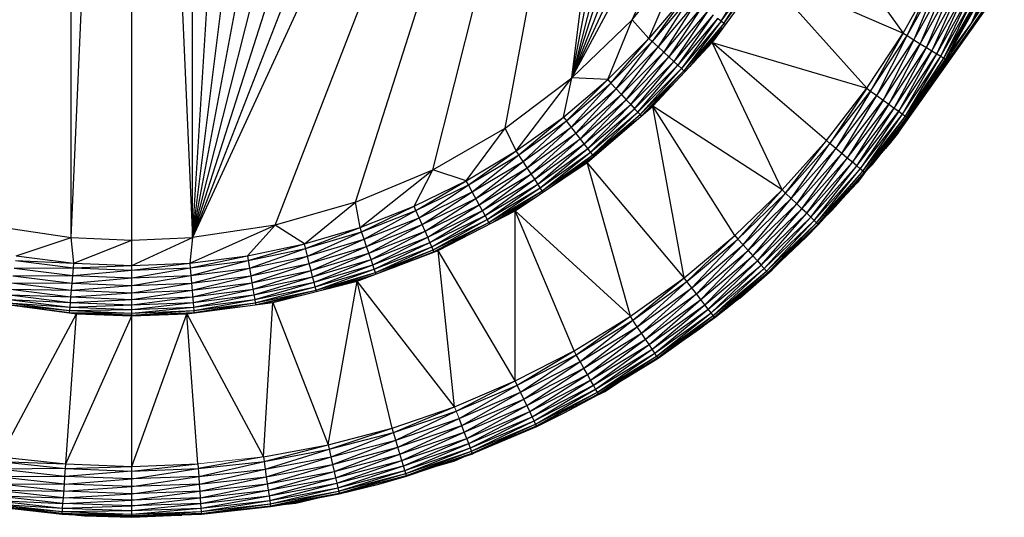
# Paper-space layout '_Left' of a CAD drawing. Header units: millimetres. Extents: x 1 to 464, y 0 to 650.
# Tile 3 of 50: x 18 to 37, y 96 to 106. Entities that reach past the tile are written whole.
import ezdxf

# ---------------------------------------------------------------- set-up
doc = ezdxf.new("R2010")
doc.units = ezdxf.units.MM

psp = doc.layouts.new('_Left')

# ---------------------------------------------------------------- linework, layer by layer
at = {"color": 7, "linetype": 'Continuous', "lineweight": 25}
for p, q in [((19.811, 96.433), (19.811, 134.433)), ((18.601, 101.987), (19.811, 128.933)), ((18.601, 101.987), (18.601, 128.878)), ((19.811, 128.933), (21.021, 101.987)), ((21.021, 101.987), (21.021, 128.878)), ((21.021, 101.987), (22.667, 128.627)), ((21.021, 101.987), (24.27, 128.175)), ((21.021, 101.987), (25.805, 127.529)), ((21.021, 101.987), (27.248, 126.699)), ((21.021, 101.987), (28.579, 125.698)), ((29.776, 124.541), (21.021, 101.987)), ((30.821, 123.245), (21.021, 101.987)), ((22.667, 102.238), (30.821, 123.245)), ((24.27, 102.69), (30.821, 123.245)), ((25.805, 103.336), (30.821, 123.245)), ((27.248, 104.166), (30.821, 123.245)), ((28.579, 105.167), (30.821, 123.245)), ((28.579, 105.167), (31.699, 121.83)), ((32.396, 120.318), (28.579, 105.167)), ((28.579, 105.167), (32.902, 118.731)), ((28.579, 105.167), (33.208, 117.095)), ((28.579, 105.167), (33.311, 115.433)), ((28.579, 105.167), (33.208, 113.771)), ((29.776, 106.325), (33.208, 113.771)), ((33.247, 108.763), (35.176, 106.056)), ((29.776, 106.325), (30.821, 107.621)), ((30.111, 105.951), (30.821, 107.621)), ((31.553, 106.293), (32.19, 107.345)), ((31.553, 106.293), (32.268, 107.294)), ((31.607, 106.251), (32.268, 107.294)), ((37.16, 107.335), (36.535, 106.26)), ((37.003, 107.326), (36.535, 106.26)), ((32.391, 107.263), (31.369, 105.871)), ((31.607, 106.251), (32.325, 107.257)), ((32.391, 107.263), (34.45, 104.959)), ((32.391, 107.263), (35.176, 106.056)), ((37.192, 107.241), (35.08, 104.084)), ((37.171, 107.099), (35.08, 104.084)), ((35.176, 106.056), (35.819, 107.202)), ((35.255, 106.008), (35.819, 107.202)), ((35.255, 106.008), (35.901, 107.16)), ((35.901, 107.16), (35.388, 105.926)), ((35.081, 104.079), (37.081, 106.901)), ((35.388, 105.926), (36.04, 107.089)), ((36.04, 107.089), (35.517, 105.847)), ((35.517, 105.847), (36.175, 107.019)), ((35.64, 105.773), (36.175, 107.019)), ((35.64, 105.773), (36.303, 106.954)), ((36.303, 106.954), (35.751, 105.705)), ((30.859, 106.834), (30.111, 105.951)), ((30.859, 106.834), (30.179, 105.888)), ((30.932, 106.777), (30.179, 105.888)), ((30.932, 106.777), (30.294, 105.782)), ((35.751, 105.705), (36.419, 106.894)), ((35.847, 105.646), (36.419, 106.894)), ((35.847, 105.646), (36.519, 106.843)), ((35.927, 105.597), (36.519, 106.843)), ((35.927, 105.597), (36.602, 106.8)), ((35.985, 105.562), (36.602, 106.8)), ((35.985, 105.562), (36.662, 106.769)), ((36.017, 105.542), (36.662, 106.769)), ((36.017, 105.542), (36.696, 106.751)), ((36.029, 105.535), (36.696, 106.751)), ((36.029, 105.535), (36.709, 106.745)), ((31.055, 106.681), (30.294, 105.782)), ((31.055, 106.681), (30.406, 105.68)), ((31.175, 106.588), (30.406, 105.68)), ((31.175, 106.588), (30.511, 105.583)), ((28.579, 105.167), (29.776, 106.325)), ((29.293, 105.132), (29.776, 106.325)), ((29.776, 106.325), (30.111, 105.951)), ((31.288, 106.5), (30.511, 105.583)), ((31.288, 106.5), (30.607, 105.494)), ((31.391, 106.42), (30.607, 105.494)), ((31.391, 106.42), (30.69, 105.418)), ((31.48, 106.351), (30.69, 105.418)), ((31.48, 106.351), (30.758, 105.355)), ((31.553, 106.293), (31.48, 106.351)), ((31.553, 106.293), (30.758, 105.355)), ((31.553, 106.293), (30.809, 105.309)), ((31.607, 106.251), (30.809, 105.309)), ((31.607, 106.251), (30.925, 105.393)), ((31.589, 106.171), (30.989, 105.462)), ((31.122, 105.606), (31.58, 106.159)), ((31.607, 106.251), (31.553, 106.293)), ((31.633, 106.231), (31.607, 106.251)), ((36.535, 106.26), (35.854, 105.256)), ((36.535, 106.26), (36.118, 105.692)), ((29.293, 105.132), (30.111, 105.951)), ((29.356, 105.065), (30.111, 105.951)), ((30.111, 105.951), (30.179, 105.888)), ((34.45, 104.959), (35.176, 106.056)), ((35.176, 106.056), (34.525, 104.905)), ((34.525, 104.905), (35.255, 106.008)), ((34.652, 104.815), (35.255, 106.008)), ((34.652, 104.815), (35.388, 105.926)), ((35.388, 105.926), (34.776, 104.726)), ((35.176, 106.056), (35.255, 106.008)), ((35.255, 106.008), (35.388, 105.926)), ((35.388, 105.926), (35.517, 105.847)), ((29.356, 105.065), (30.179, 105.888)), ((29.461, 104.95), (30.179, 105.888)), ((29.461, 104.95), (30.294, 105.782)), ((29.564, 104.838), (30.294, 105.782)), ((30.179, 105.888), (30.294, 105.782)), ((30.193, 104.606), (31.369, 105.871)), ((30.294, 105.782), (30.406, 105.68)), ((32.769, 102.939), (31.369, 105.871)), ((33.647, 103.918), (31.369, 105.871)), ((31.369, 105.871), (34.45, 104.959)), ((34.776, 104.726), (35.517, 105.847)), ((35.517, 105.847), (34.892, 104.643)), ((34.892, 104.643), (35.64, 105.773)), ((34.998, 104.567), (35.64, 105.773)), ((35.517, 105.847), (35.64, 105.773)), ((35.64, 105.773), (35.751, 105.705)), ((29.564, 104.838), (30.406, 105.68)), ((29.661, 104.733), (30.406, 105.68)), ((29.661, 104.733), (30.511, 105.583)), ((29.75, 104.637), (30.511, 105.583)), ((30.406, 105.68), (30.511, 105.583)), ((30.511, 105.583), (30.607, 105.494)), ((34.998, 104.567), (35.751, 105.705)), ((35.751, 105.705), (35.09, 104.502)), ((35.09, 104.502), (35.847, 105.646)), ((35.166, 104.447), (35.847, 105.646)), ((35.166, 104.447), (35.927, 105.597)), ((35.221, 104.407), (35.927, 105.597)), ((35.221, 104.407), (35.985, 105.562)), ((35.252, 104.385), (35.985, 105.562)), ((35.252, 104.385), (36.017, 105.542)), ((35.746, 105.084), (36.017, 105.542)), ((36.029, 105.535), (35.746, 105.084)), ((35.751, 105.705), (35.847, 105.646)), ((35.847, 105.646), (35.927, 105.597)), ((35.927, 105.597), (35.985, 105.562)), ((35.985, 105.562), (36.017, 105.542)), ((36.017, 105.542), (36.029, 105.535)), ((29.75, 104.637), (30.607, 105.494)), ((29.826, 104.554), (30.607, 105.494)), ((29.826, 104.554), (30.69, 105.418)), ((29.889, 104.485), (30.69, 105.418)), ((29.889, 104.485), (30.758, 105.355)), ((29.935, 104.435), (30.758, 105.355)), ((30.607, 105.494), (30.69, 105.418)), ((30.69, 105.418), (30.758, 105.355)), ((30.758, 105.355), (30.809, 105.309)), ((27.248, 104.166), (28.579, 105.167)), ((27.468, 103.712), (28.579, 105.167)), ((28.41, 104.385), (28.579, 105.167)), ((28.41, 104.385), (29.293, 105.132)), ((28.467, 104.312), (29.293, 105.132)), ((29.293, 105.132), (28.579, 105.167)), ((29.293, 105.132), (29.356, 105.065)), ((29.935, 104.435), (30.809, 105.309)), ((29.965, 104.411), (30.809, 105.309)), ((30.809, 105.309), (30.829, 105.29)), ((28.467, 104.312), (29.356, 105.065)), ((28.563, 104.189), (29.356, 105.065)), ((28.563, 104.189), (29.461, 104.95)), ((28.656, 104.069), (29.461, 104.95)), ((29.356, 105.065), (29.461, 104.95)), ((29.461, 104.95), (29.564, 104.838)), ((30.628, 105.074), (29.966, 104.413)), ((33.647, 103.918), (34.45, 104.959)), ((34.45, 104.959), (33.718, 103.859)), ((34.45, 104.959), (34.525, 104.905)), ((35.746, 105.084), (35.252, 104.385)), ((35.746, 105.084), (35.264, 104.377)), ((28.656, 104.069), (29.564, 104.838)), ((28.744, 103.956), (29.564, 104.838)), ((29.564, 104.838), (29.661, 104.733)), ((33.718, 103.859), (34.525, 104.905)), ((34.525, 104.905), (33.838, 103.76)), ((33.838, 103.76), (34.652, 104.815)), ((33.954, 103.662), (34.652, 104.815)), ((34.525, 104.905), (34.652, 104.815)), ((34.652, 104.815), (34.776, 104.726)), ((28.744, 103.956), (29.661, 104.733)), ((28.824, 103.853), (29.661, 104.733)), ((28.824, 103.853), (29.75, 104.637)), ((28.88, 103.485), (30.193, 104.606)), ((28.893, 103.764), (29.75, 104.637)), ((28.893, 103.764), (29.826, 104.554)), ((28.95, 103.69), (29.826, 104.554)), ((29.661, 104.733), (29.75, 104.637)), ((29.75, 104.637), (29.826, 104.554)), ((29.826, 104.554), (29.889, 104.485)), ((31.823, 102.027), (30.193, 104.606)), ((32.769, 102.939), (30.193, 104.606)), ((30.812, 101.186), (30.193, 104.606)), ((33.954, 103.662), (34.776, 104.726)), ((34.776, 104.726), (34.064, 103.571)), ((34.064, 103.571), (34.892, 104.643)), ((34.892, 104.643), (34.165, 103.487)), ((34.165, 103.487), (34.998, 104.567)), ((34.251, 103.415), (34.998, 104.567)), ((34.776, 104.726), (34.892, 104.643)), ((34.892, 104.643), (34.998, 104.567)), ((34.998, 104.567), (35.09, 104.502)), ((27.468, 103.712), (28.41, 104.385)), ((27.519, 103.635), (28.41, 104.385)), ((28.41, 104.385), (28.467, 104.312)), ((28.95, 103.69), (29.889, 104.485)), ((28.992, 103.636), (29.889, 104.485)), ((28.992, 103.636), (29.935, 104.435)), ((29.016, 103.606), (29.935, 104.435)), ((29.889, 104.485), (29.935, 104.435)), ((29.935, 104.435), (29.96, 104.407)), ((34.251, 103.415), (35.09, 104.502)), ((35.09, 104.502), (34.323, 103.356)), ((34.323, 103.356), (35.166, 104.447)), ((34.375, 103.312), (35.166, 104.447)), ((34.375, 103.312), (35.221, 104.407)), ((34.405, 103.288), (35.221, 104.407)), ((35.252, 104.385), (34.405, 103.288)), ((34.577, 103.476), (35.252, 104.385)), ((35.264, 104.377), (34.577, 103.476)), ((35.09, 104.502), (35.166, 104.447)), ((35.166, 104.447), (35.221, 104.407)), ((35.221, 104.407), (35.264, 104.377)), ((25.805, 103.336), (27.248, 104.166)), ((26.474, 103.12), (27.248, 104.166)), ((27.468, 103.712), (27.248, 104.166)), ((27.519, 103.635), (28.467, 104.312)), ((27.604, 103.504), (28.467, 104.312)), ((27.604, 103.504), (28.563, 104.189)), ((27.687, 103.377), (28.563, 104.189)), ((28.824, 103.853), (28.467, 104.312)), ((29.846, 104.31), (29.016, 103.606)), ((35.208, 104.305), (35.079, 104.114)), ((35.079, 104.114), (35.179, 104.266)), ((27.687, 103.377), (28.656, 104.069)), ((27.766, 103.257), (28.656, 104.069)), ((27.766, 103.257), (28.744, 103.956)), ((27.837, 103.148), (28.744, 103.956)), ((35.079, 104.114), (34.687, 103.612)), ((35.08, 104.084), (34.754, 103.698)), ((34.827, 103.759), (35.08, 104.084)), ((35.081, 104.079), (34.827, 103.759)), ((34.827, 103.759), (35.081, 104.079)), ((35.081, 104.079), (34.897, 103.845)), ((35.08, 104.084), (35.079, 104.114)), ((27.837, 103.148), (28.824, 103.853)), ((27.898, 103.054), (28.824, 103.853)), ((27.898, 103.054), (28.893, 103.764)), ((27.949, 102.976), (28.893, 103.764)), ((28.893, 103.764), (28.824, 103.853)), ((28.95, 103.69), (28.893, 103.764)), ((32.769, 102.939), (33.647, 103.918)), ((32.836, 102.875), (33.647, 103.918)), ((32.836, 102.875), (33.718, 103.859)), ((32.948, 102.767), (33.718, 103.859)), ((32.948, 102.767), (33.838, 103.76)), ((33.057, 102.661), (33.838, 103.76)), ((33.718, 103.859), (33.647, 103.918)), ((33.838, 103.76), (33.718, 103.859)), ((33.954, 103.662), (33.838, 103.76)), ((34.897, 103.845), (34.888, 103.834)), ((34.897, 103.845), (34.936, 103.895)), ((34.929, 103.885), (34.941, 103.899)), ((34.941, 103.899), (34.934, 103.892)), ((26.474, 103.12), (27.468, 103.712)), ((26.518, 103.039), (27.468, 103.712)), ((26.518, 103.039), (27.519, 103.635)), ((26.593, 102.901), (27.519, 103.635)), ((27.604, 103.504), (27.468, 103.712)), ((27.949, 102.976), (28.95, 103.69)), ((27.987, 102.919), (28.95, 103.69)), ((27.987, 102.919), (28.992, 103.636)), ((28.139, 102.987), (28.992, 103.636)), ((28.287, 103.086), (29.016, 103.606)), ((28.497, 103.227), (29.016, 103.606)), ((28.88, 103.485), (29.016, 103.606)), ((28.992, 103.636), (28.95, 103.69)), ((29.016, 103.606), (28.992, 103.636)), ((29.018, 103.603), (29.016, 103.606)), ((33.057, 102.661), (33.954, 103.662)), ((33.161, 102.562), (33.954, 103.662)), ((33.161, 102.562), (34.064, 103.571)), ((33.255, 102.471), (34.064, 103.571)), ((34.064, 103.571), (33.954, 103.662)), ((34.165, 103.487), (34.064, 103.571)), ((34.462, 103.336), (34.827, 103.759)), ((34.563, 103.441), (34.722, 103.636)), ((34.626, 103.54), (34.687, 103.612)), ((34.687, 103.612), (34.629, 103.545)), ((34.827, 103.759), (34.662, 103.583)), ((34.827, 103.759), (34.827, 103.759)), ((26.593, 102.901), (27.604, 103.504)), ((26.665, 102.768), (27.604, 103.504)), ((26.665, 102.768), (27.687, 103.377)), ((26.733, 102.642), (27.687, 103.377)), ((27.447, 102.521), (28.88, 103.485)), ((27.687, 103.377), (27.604, 103.504)), ((27.766, 103.257), (27.687, 103.377)), ((29.743, 100.421), (28.88, 103.485)), ((30.812, 101.186), (28.88, 103.485)), ((33.255, 102.471), (34.165, 103.487)), ((33.336, 102.393), (34.165, 103.487)), ((33.336, 102.393), (34.251, 103.415)), ((33.403, 102.329), (34.251, 103.415)), ((34.251, 103.415), (34.165, 103.487)), ((34.323, 103.356), (34.251, 103.415)), ((34.577, 103.476), (34.405, 103.288)), ((34.415, 103.279), (34.577, 103.476)), ((34.46, 103.334), (34.563, 103.441)), ((24.27, 102.69), (25.805, 103.336)), ((24.357, 102.191), (25.805, 103.336)), ((25.435, 102.612), (25.805, 103.336)), ((26.474, 103.12), (25.805, 103.336)), ((26.733, 102.642), (27.766, 103.257)), ((26.795, 102.527), (27.766, 103.257)), ((27.837, 103.148), (27.766, 103.257)), ((33.403, 102.329), (34.323, 103.356)), ((33.452, 102.281), (34.323, 103.356)), ((33.452, 102.281), (34.375, 103.312)), ((33.479, 102.255), (34.375, 103.312)), ((33.479, 102.255), (34.405, 103.288)), ((33.489, 102.245), (34.405, 103.288)), ((33.489, 102.245), (34.415, 103.279)), ((33.881, 102.664), (34.346, 103.202)), ((34.409, 103.271), (34.261, 103.08)), ((34.375, 103.312), (34.323, 103.356)), ((34.415, 103.279), (34.375, 103.312)), ((25.435, 102.612), (26.474, 103.12)), ((25.472, 102.527), (26.474, 103.12)), ((25.472, 102.527), (26.518, 103.039)), ((25.535, 102.384), (26.518, 103.039)), ((26.518, 103.039), (26.474, 103.12)), ((26.593, 102.901), (26.518, 103.039)), ((26.795, 102.527), (27.837, 103.148)), ((26.849, 102.428), (27.837, 103.148)), ((26.849, 102.428), (27.898, 103.054)), ((26.893, 102.346), (27.898, 103.054)), ((26.893, 102.346), (27.949, 102.976)), ((26.926, 102.286), (27.949, 102.976)), ((27.949, 102.976), (27.837, 103.148)), ((27.987, 102.919), (27.949, 102.976)), ((33.878, 102.667), (34.227, 103.066)), ((34.261, 103.08), (33.964, 102.76)), ((34.249, 103.093), (34.227, 103.066)), ((25.535, 102.384), (26.593, 102.901)), ((25.596, 102.245), (26.593, 102.901)), ((26.733, 102.642), (26.593, 102.901)), ((26.926, 102.286), (27.987, 102.919)), ((27.019, 102.301), (27.987, 102.919)), ((27.058, 102.321), (27.854, 102.795)), ((28.002, 102.895), (27.987, 102.919)), ((31.823, 102.027), (32.769, 102.939)), ((31.884, 101.958), (32.769, 102.939)), ((31.884, 101.958), (32.836, 102.875)), ((31.989, 101.842), (32.836, 102.875)), ((32.836, 102.875), (32.769, 102.939)), ((32.948, 102.767), (32.836, 102.875)), ((33.881, 102.663), (34.08, 102.897)), ((24.27, 102.69), (22.667, 102.238)), ((23.248, 101.861), (24.27, 102.69)), ((24.357, 102.191), (24.27, 102.69)), ((24.357, 102.191), (25.435, 102.612)), ((24.387, 102.104), (25.435, 102.612)), ((25.472, 102.527), (25.435, 102.612)), ((25.596, 102.245), (26.665, 102.768)), ((25.653, 102.114), (26.665, 102.768)), ((25.653, 102.114), (26.733, 102.642)), ((25.706, 101.994), (26.733, 102.642)), ((26.849, 102.428), (26.733, 102.642)), ((31.989, 101.842), (32.948, 102.767)), ((32.09, 101.729), (32.948, 102.767)), ((32.09, 101.729), (33.057, 102.661)), ((32.185, 101.622), (33.057, 102.661)), ((33.057, 102.661), (32.948, 102.767)), ((33.161, 102.562), (33.057, 102.661)), ((33.881, 102.663), (33.718, 102.5)), ((33.881, 102.663), (33.761, 102.536)), ((33.878, 102.667), (33.766, 102.554)), ((33.881, 102.663), (33.882, 102.664)), ((33.881, 102.663), (33.881, 102.663)), ((24.387, 102.104), (25.472, 102.527)), ((24.437, 101.956), (25.472, 102.527)), ((25.535, 102.384), (25.472, 102.527)), ((25.706, 101.994), (26.795, 102.527)), ((25.751, 101.892), (26.795, 102.527)), ((25.751, 101.892), (26.849, 102.428)), ((25.788, 101.806), (26.849, 102.428)), ((25.912, 101.729), (27.447, 102.521)), ((26.926, 102.286), (26.849, 102.428)), ((27.451, 99.135), (27.447, 102.521)), ((29.743, 100.421), (27.447, 102.521)), ((28.621, 99.736), (27.447, 102.521)), ((32.185, 101.622), (33.161, 102.562)), ((32.273, 101.525), (33.161, 102.562)), ((32.273, 101.525), (33.255, 102.471)), ((32.348, 101.441), (33.255, 102.471)), ((32.348, 101.441), (33.336, 102.393)), ((32.41, 101.372), (33.336, 102.393)), ((33.255, 102.471), (33.161, 102.562)), ((33.336, 102.393), (33.255, 102.471)), ((33.452, 102.281), (33.336, 102.393)), ((33.66, 102.435), (33.761, 102.536)), ((16.955, 102.238), (18.601, 101.987)), ((20.967, 101.48), (22.667, 102.238)), ((22.667, 102.238), (21.021, 101.987)), ((22.115, 101.624), (22.667, 102.238)), ((23.248, 101.861), (22.667, 102.238)), ((23.248, 101.861), (24.357, 102.191)), ((23.271, 101.771), (24.357, 102.191)), ((24.387, 102.104), (24.357, 102.191)), ((24.437, 101.956), (25.535, 102.384)), ((24.487, 101.813), (25.535, 102.384)), ((24.487, 101.813), (25.596, 102.245)), ((24.533, 101.677), (25.596, 102.245)), ((25.596, 102.245), (25.535, 102.384)), ((25.653, 102.114), (25.596, 102.245)), ((25.788, 101.806), (26.893, 102.346)), ((25.816, 101.744), (26.893, 102.346)), ((25.816, 101.744), (26.926, 102.286)), ((25.831, 101.709), (26.926, 102.286)), ((26.94, 102.26), (26.926, 102.286)), ((32.41, 101.372), (33.403, 102.329)), ((32.455, 101.321), (33.403, 102.329)), ((32.455, 101.321), (33.452, 102.281)), ((32.481, 101.292), (33.452, 102.281)), ((32.481, 101.292), (33.479, 102.255)), ((32.49, 101.282), (33.479, 102.255)), ((33.246, 101.998), (33.479, 102.255)), ((33.246, 101.998), (33.489, 102.245)), ((33.479, 102.255), (33.452, 102.281)), ((33.479, 102.255), (33.489, 102.245)), ((23.271, 101.771), (24.387, 102.104)), ((23.309, 101.62), (24.387, 102.104)), ((24.437, 101.956), (24.387, 102.104)), ((24.533, 101.677), (25.653, 102.114)), ((24.576, 101.554), (25.653, 102.114)), ((24.576, 101.554), (25.706, 101.994)), ((24.612, 101.447), (25.706, 101.994)), ((25.706, 101.994), (25.653, 102.114)), ((25.751, 101.892), (25.706, 101.994)), ((25.831, 101.709), (26.608, 102.089)), ((30.812, 101.186), (31.823, 102.027)), ((30.869, 101.113), (31.823, 102.027)), ((31.823, 102.027), (31.884, 101.958)), ((32.49, 101.282), (33.246, 101.998)), ((17.507, 101.624), (18.601, 101.987)), ((18.601, 101.987), (19.811, 101.933)), ((18.655, 101.48), (18.601, 101.987)), ((18.655, 101.48), (19.811, 101.933)), ((19.811, 101.933), (21.021, 101.987)), ((19.811, 101.433), (21.021, 101.987)), ((21.021, 101.987), (20.967, 101.48)), ((22.115, 101.624), (23.248, 101.861)), ((22.131, 101.532), (23.248, 101.861)), ((23.309, 101.62), (23.248, 101.861)), ((23.309, 101.62), (24.437, 101.956)), ((23.346, 101.473), (24.437, 101.956)), ((23.346, 101.473), (24.487, 101.813)), ((23.381, 101.334), (24.487, 101.813)), ((24.487, 101.813), (24.437, 101.956)), ((24.533, 101.677), (24.487, 101.813)), ((24.612, 101.447), (25.751, 101.892)), ((24.642, 101.359), (25.751, 101.892)), ((24.642, 101.359), (25.788, 101.806)), ((24.665, 101.294), (25.788, 101.806)), ((25.788, 101.806), (25.751, 101.892)), ((25.835, 101.7), (25.788, 101.806)), ((30.869, 101.113), (31.884, 101.958)), ((30.964, 100.989), (31.884, 101.958)), ((30.964, 100.989), (31.989, 101.842)), ((31.057, 100.869), (31.989, 101.842)), ((31.884, 101.958), (31.989, 101.842)), ((31.989, 101.842), (32.09, 101.729)), ((17.507, 101.624), (18.655, 101.48)), ((20.967, 101.48), (22.115, 101.624)), ((20.975, 101.388), (22.115, 101.624)), ((22.115, 101.624), (22.131, 101.532)), ((22.131, 101.532), (23.271, 101.771)), ((22.156, 101.378), (23.271, 101.771)), ((22.156, 101.378), (23.309, 101.62)), ((22.181, 101.229), (23.309, 101.62)), ((23.346, 101.473), (23.309, 101.62)), ((23.381, 101.334), (24.533, 101.677)), ((23.413, 101.208), (24.533, 101.677)), ((24.297, 101.119), (25.912, 101.729)), ((24.576, 101.554), (24.533, 101.677)), ((24.665, 101.294), (25.816, 101.744)), ((24.765, 101.296), (25.816, 101.744)), ((25.022, 101.393), (25.831, 101.709)), ((25.436, 101.55), (25.831, 101.709)), ((25.831, 101.709), (25.912, 101.729)), ((26.241, 98.62), (25.912, 101.729)), ((27.451, 99.135), (25.912, 101.729)), ((31.057, 100.869), (32.09, 101.729)), ((31.144, 100.755), (32.09, 101.729)), ((31.144, 100.755), (32.185, 101.622)), ((31.224, 100.652), (32.185, 101.622)), ((32.09, 101.729), (32.185, 101.622)), ((32.185, 101.622), (32.273, 101.525)), ((17.492, 101.532), (18.647, 101.388)), ((17.492, 101.532), (18.655, 101.48)), ((18.647, 101.388), (18.655, 101.48)), ((18.647, 101.388), (19.811, 101.433)), ((18.655, 101.48), (19.811, 101.433)), ((19.811, 101.34), (20.967, 101.48)), ((19.811, 101.433), (20.967, 101.48)), ((20.967, 101.48), (20.975, 101.388)), ((20.975, 101.388), (22.131, 101.532)), ((20.988, 101.233), (22.131, 101.532)), ((22.131, 101.532), (22.156, 101.378)), ((22.181, 101.229), (23.346, 101.473)), ((22.205, 101.087), (23.346, 101.473)), ((23.381, 101.334), (23.346, 101.473)), ((23.413, 101.208), (24.576, 101.554)), ((23.441, 101.099), (24.576, 101.554)), ((23.441, 101.099), (24.612, 101.447)), ((23.464, 101.008), (24.612, 101.447)), ((24.612, 101.447), (24.576, 101.554)), ((24.642, 101.359), (24.612, 101.447)), ((31.224, 100.652), (32.273, 101.525)), ((31.293, 100.563), (32.273, 101.525)), ((31.293, 100.563), (32.348, 101.441)), ((31.35, 100.489), (32.348, 101.441)), ((32.273, 101.525), (32.348, 101.441)), ((32.348, 101.441), (32.455, 101.321)), ((32.63, 101.415), (32.564, 101.349)), ((32.625, 101.41), (32.564, 101.349)), ((32.568, 101.345), (32.745, 101.523)), ((17.441, 101.229), (18.634, 101.233)), ((17.441, 101.229), (18.622, 101.082)), ((17.466, 101.378), (18.647, 101.388)), ((17.466, 101.378), (18.634, 101.233)), ((18.622, 101.082), (18.634, 101.233)), ((18.634, 101.233), (18.647, 101.388)), ((18.634, 101.233), (19.811, 101.34)), ((18.634, 101.233), (19.811, 101.184)), ((18.647, 101.388), (19.811, 101.34)), ((19.811, 101.184), (20.975, 101.388)), ((19.811, 101.34), (20.975, 101.388)), ((19.811, 101.184), (20.988, 101.233)), ((19.811, 101.032), (20.988, 101.233)), ((20.975, 101.388), (20.988, 101.233)), ((20.988, 101.233), (22.156, 101.378)), ((20.988, 101.233), (21, 101.082)), ((21, 101.082), (22.156, 101.378)), ((21, 101.082), (22.181, 101.229)), ((21.012, 100.939), (22.181, 101.229)), ((22.156, 101.378), (22.181, 101.229)), ((22.181, 101.229), (22.205, 101.087)), ((22.205, 101.087), (23.381, 101.334)), ((22.226, 100.959), (23.381, 101.334)), ((23.413, 101.208), (23.381, 101.334)), ((23.464, 101.008), (24.642, 101.359)), ((23.481, 100.942), (24.642, 101.359)), ((23.481, 100.942), (24.665, 101.294)), ((23.631, 100.952), (24.665, 101.294)), ((23.733, 100.977), (24.624, 101.243)), ((23.929, 101.027), (24.614, 101.239)), ((24.665, 101.294), (24.642, 101.359)), ((24.676, 101.262), (24.665, 101.294)), ((31.392, 100.435), (32.455, 101.321)), ((31.415, 100.405), (32.455, 101.321)), ((31.415, 100.405), (32.481, 101.292)), ((31.768, 100.667), (32.481, 101.292)), ((31.768, 100.667), (32.49, 101.282)), ((31.924, 100.78), (32.568, 101.345)), ((32.455, 101.321), (32.481, 101.292)), ((32.478, 101.272), (32.568, 101.345)), ((32.481, 101.292), (32.49, 101.282)), ((32.564, 101.349), (32.545, 101.334)), ((32.593, 101.379), (32.564, 101.349)), ((32.589, 101.375), (32.564, 101.349)), ((32.568, 101.345), (32.564, 101.349)), ((17.417, 101.087), (18.61, 100.939)), ((17.417, 101.087), (18.622, 101.082)), ((18.599, 100.809), (18.622, 101.082)), ((18.61, 100.939), (19.811, 101.032)), ((18.622, 101.082), (19.811, 101.184)), ((18.622, 101.082), (19.811, 101.032)), ((19.811, 101.032), (21, 101.082)), ((19.811, 100.889), (21, 101.082)), ((21, 101.082), (21.032, 100.697)), ((21.012, 100.939), (22.205, 101.087)), ((21.023, 100.809), (22.205, 101.087)), ((22.205, 101.087), (22.245, 100.848)), ((22.226, 100.959), (23.413, 101.208)), ((22.245, 100.848), (23.413, 101.208)), ((22.245, 100.848), (23.441, 101.099)), ((22.26, 100.756), (23.441, 101.099)), ((22.622, 100.698), (24.297, 101.119)), ((23.441, 101.099), (23.413, 101.208)), ((23.464, 101.008), (23.441, 101.099)), ((23.725, 97.863), (24.297, 101.119)), ((26.241, 98.62), (24.297, 101.119)), ((24.997, 98.196), (24.297, 101.119)), ((29.743, 100.421), (30.812, 101.186)), ((29.794, 100.344), (30.812, 101.186)), ((29.794, 100.344), (30.869, 101.113)), ((29.88, 100.213), (30.869, 101.113)), ((30.869, 101.113), (30.812, 101.186)), ((31.057, 100.869), (30.869, 101.113)), ((17.377, 100.848), (18.59, 100.697)), ((17.377, 100.848), (18.599, 100.809)), ((17.396, 100.959), (18.599, 100.809)), ((17.396, 100.959), (18.61, 100.939)), ((18.599, 100.809), (19.811, 100.889)), ((18.61, 100.939), (19.811, 100.889)), ((19.811, 100.758), (21.012, 100.939)), ((19.811, 100.889), (21.012, 100.939)), ((21.023, 100.809), (22.226, 100.959)), ((21.032, 100.697), (22.226, 100.959)), ((21.032, 100.697), (22.245, 100.848)), ((21.04, 100.604), (22.245, 100.848)), ((22.245, 100.848), (22.26, 100.756)), ((22.26, 100.756), (23.464, 101.008)), ((22.271, 100.688), (23.464, 101.008)), ((22.271, 100.688), (23.481, 100.942)), ((22.297, 100.656), (23.481, 100.942)), ((22.305, 100.657), (23.217, 100.848)), ((23.487, 100.916), (23.464, 101.008)), ((29.88, 100.213), (30.964, 100.989)), ((29.964, 100.087), (30.964, 100.989)), ((29.964, 100.087), (31.057, 100.869)), ((30.043, 99.967), (31.057, 100.869)), ((31.144, 100.755), (31.057, 100.869)), ((17, 100.698), (18.712, 100.473)), ((17.351, 100.688), (18.577, 100.536)), ((17.351, 100.688), (18.582, 100.604)), ((17.362, 100.756), (18.582, 100.604)), ((17.362, 100.756), (18.59, 100.697)), ((17.4, 100.646), (18.577, 100.536)), ((18.582, 100.604), (18.599, 100.809)), ((18.582, 100.604), (19.811, 100.646)), ((18.59, 100.697), (19.811, 100.758)), ((18.59, 100.697), (19.811, 100.646)), ((18.599, 100.809), (19.811, 100.758)), ((19.811, 100.646), (21.023, 100.809)), ((19.811, 100.758), (21.023, 100.809)), ((19.811, 100.553), (21.032, 100.697)), ((19.811, 100.646), (21.032, 100.697)), ((20.91, 100.473), (22.622, 100.698)), ((21.032, 100.697), (21.04, 100.604)), ((21.04, 100.604), (22.26, 100.756)), ((21.045, 100.536), (22.26, 100.756)), ((21.045, 100.536), (22.271, 100.688)), ((21.049, 100.498), (22.271, 100.688)), ((22.26, 100.756), (22.271, 100.688)), ((22.271, 100.688), (22.277, 100.653)), ((22.432, 97.624), (22.622, 100.698)), ((22.622, 100.698), (23.725, 97.863)), ((30.043, 99.967), (31.144, 100.755)), ((30.115, 99.858), (31.144, 100.755)), ((30.115, 99.858), (31.224, 100.652)), ((30.177, 99.765), (31.224, 100.652)), ((31.224, 100.652), (31.144, 100.755)), ((31.293, 100.563), (31.224, 100.652)), ((31.415, 100.405), (31.768, 100.667)), ((31.423, 100.394), (31.768, 100.667)), ((31.924, 100.78), (31.6, 100.534)), ((17.19, 97.624), (18.712, 100.473)), ((17.648, 100.613), (18.573, 100.498)), ((18.22, 100.538), (18.573, 100.498)), ((18.497, 97.481), (18.712, 100.473)), ((18.497, 97.481), (19.811, 100.433)), ((18.573, 100.491), (18.582, 100.604)), ((18.573, 100.498), (19.811, 100.446)), ((18.573, 100.498), (19.811, 100.484)), ((18.577, 100.536), (19.811, 100.553)), ((18.577, 100.536), (19.811, 100.484)), ((18.582, 100.604), (19.811, 100.553)), ((19.811, 100.446), (18.646, 100.482)), ((19.811, 100.433), (18.655, 100.48)), ((18.712, 100.473), (19.811, 100.433)), ((19.811, 100.553), (21.04, 100.604)), ((19.811, 100.484), (21.04, 100.604)), ((19.811, 100.484), (21.045, 100.536)), ((19.811, 100.446), (21.045, 100.536)), ((19.811, 100.433), (21.049, 100.498)), ((19.811, 100.446), (21.049, 100.498)), ((19.811, 100.433), (20.967, 100.48)), ((19.811, 100.433), (20.91, 100.473)), ((19.811, 97.433), (20.91, 100.473)), ((21.125, 97.481), (20.91, 100.473)), ((20.91, 100.473), (22.432, 97.624)), ((21.04, 100.604), (21.045, 100.536)), ((21.045, 100.536), (21.049, 100.491)), ((21.049, 100.498), (21.974, 100.613)), ((30.177, 99.765), (31.293, 100.563)), ((30.228, 99.687), (31.293, 100.563)), ((30.228, 99.687), (31.35, 100.489)), ((30.266, 99.63), (31.35, 100.489)), ((30.266, 99.63), (31.392, 100.435)), ((30.287, 99.598), (31.392, 100.435)), ((31.35, 100.489), (31.293, 100.563)), ((31.392, 100.435), (31.35, 100.489)), ((31.415, 100.405), (31.392, 100.435)), ((28.621, 99.736), (29.743, 100.421)), ((28.666, 99.655), (29.743, 100.421)), ((28.666, 99.655), (29.794, 100.344)), ((28.742, 99.519), (29.794, 100.344)), ((29.794, 100.344), (29.743, 100.421)), ((29.88, 100.213), (29.794, 100.344)), ((30.287, 99.598), (31.415, 100.405)), ((30.295, 99.587), (31.415, 100.405)), ((30.295, 99.587), (31.423, 100.394)), ((31.291, 100.3), (31.123, 100.172)), ((31.123, 100.172), (31.198, 100.233)), ((31.423, 100.394), (31.415, 100.405)), ((28.742, 99.519), (29.88, 100.213)), ((28.816, 99.387), (29.88, 100.213)), ((28.816, 99.387), (29.964, 100.087)), ((28.887, 99.262), (29.964, 100.087)), ((29.964, 100.087), (29.88, 100.213)), ((30.043, 99.967), (29.964, 100.087)), ((30.853, 99.986), (31.123, 100.172)), ((28.887, 99.262), (30.043, 99.967)), ((28.95, 99.148), (30.043, 99.967)), ((28.95, 99.148), (30.115, 99.858)), ((29.005, 99.05), (30.115, 99.858)), ((30.115, 99.858), (30.043, 99.967)), ((30.177, 99.765), (30.115, 99.858)), ((27.451, 99.135), (28.621, 99.736)), ((27.49, 99.051), (28.621, 99.736)), ((27.49, 99.051), (28.666, 99.655)), ((27.557, 98.91), (28.666, 99.655)), ((28.666, 99.655), (28.621, 99.736)), ((28.742, 99.519), (28.666, 99.655)), ((29.005, 99.05), (30.177, 99.765)), ((29.051, 98.969), (30.177, 99.765)), ((29.051, 98.969), (30.228, 99.687)), ((29.085, 98.909), (30.228, 99.687)), ((30.228, 99.687), (30.177, 99.765)), ((30.266, 99.63), (30.228, 99.687)), ((27.557, 98.91), (28.742, 99.519)), ((27.621, 98.772), (28.742, 99.519)), ((28.816, 99.387), (28.742, 99.519)), ((29.085, 98.909), (30.266, 99.63)), ((29.103, 98.876), (30.266, 99.63)), ((29.103, 98.876), (30.287, 99.598)), ((29.11, 98.864), (30.287, 99.598)), ((29.11, 98.864), (30.159, 99.498)), ((30.159, 99.498), (30.287, 99.598)), ((30.159, 99.498), (30.295, 99.587)), ((30.295, 99.587), (30.266, 99.63)), ((27.621, 98.772), (28.816, 99.387)), ((27.682, 98.642), (28.816, 99.387)), ((27.682, 98.642), (28.887, 99.262)), ((27.737, 98.524), (28.887, 99.262)), ((28.887, 99.262), (28.816, 99.387)), ((28.95, 99.148), (28.887, 99.262)), ((26.241, 98.62), (27.451, 99.135)), ((26.274, 98.534), (27.451, 99.135)), ((27.49, 99.051), (27.451, 99.135)), ((27.737, 98.524), (28.95, 99.148)), ((27.785, 98.422), (28.95, 99.148)), ((29.005, 99.05), (28.95, 99.148)), ((29.227, 98.915), (29.525, 99.115)), ((26.274, 98.534), (27.49, 99.051)), ((26.33, 98.388), (27.49, 99.051)), ((26.33, 98.388), (27.557, 98.91)), ((26.384, 98.246), (27.557, 98.91)), ((27.557, 98.91), (27.49, 99.051)), ((27.621, 98.772), (27.557, 98.91)), ((27.785, 98.422), (29.005, 99.05)), ((27.825, 98.338), (29.005, 99.05)), ((27.825, 98.338), (29.051, 98.969)), ((27.854, 98.276), (29.051, 98.969)), ((27.854, 98.276), (29.085, 98.909)), ((27.87, 98.242), (29.085, 98.909)), ((28.437, 98.503), (29.103, 98.876)), ((28.437, 98.503), (29.11, 98.864)), ((29.227, 98.915), (28.971, 98.79)), ((29.051, 98.969), (29.005, 99.05)), ((29.085, 98.909), (29.051, 98.969)), ((29.103, 98.876), (29.085, 98.909)), ((29.11, 98.864), (29.103, 98.876)), ((26.384, 98.246), (27.621, 98.772)), ((26.435, 98.113), (27.621, 98.772)), ((27.737, 98.524), (27.621, 98.772)), ((24.997, 98.196), (26.241, 98.62)), ((25.023, 98.107), (26.241, 98.62)), ((25.023, 98.107), (26.274, 98.534)), ((25.068, 97.958), (26.274, 98.534)), ((26.435, 98.113), (27.682, 98.642)), ((26.482, 97.991), (27.682, 98.642)), ((26.482, 97.991), (27.737, 98.524)), ((26.522, 97.886), (27.737, 98.524)), ((27.785, 98.422), (27.737, 98.524)), ((27.87, 98.242), (28.437, 98.503)), ((27.876, 98.229), (28.437, 98.503)), ((25.068, 97.958), (26.33, 98.388)), ((25.112, 97.813), (26.33, 98.388)), ((26.384, 98.246), (26.33, 98.388)), ((26.522, 97.886), (27.785, 98.422)), ((26.555, 97.799), (27.785, 98.422)), ((26.555, 97.799), (27.825, 98.338)), ((26.58, 97.735), (27.825, 98.338)), ((26.58, 97.735), (27.854, 98.276)), ((26.593, 97.699), (27.854, 98.276)), ((27.825, 98.338), (27.785, 98.422)), ((27.854, 98.276), (27.825, 98.338)), ((27.87, 98.242), (27.854, 98.276)), ((23.725, 97.863), (24.997, 98.196)), ((23.745, 97.773), (24.997, 98.196)), ((23.745, 97.773), (25.023, 98.107)), ((23.779, 97.621), (25.023, 98.107)), ((25.023, 98.107), (24.997, 98.196)), ((25.068, 97.958), (25.023, 98.107)), ((25.112, 97.813), (26.384, 98.246)), ((25.153, 97.675), (26.384, 98.246)), ((25.153, 97.675), (26.435, 98.113)), ((25.191, 97.55), (26.435, 98.113)), ((26.435, 98.113), (26.384, 98.246)), ((26.482, 97.991), (26.435, 98.113)), ((26.593, 97.699), (27.87, 98.242)), ((26.62, 97.695), (27.87, 98.242)), ((26.62, 97.695), (27.876, 98.229)), ((27.876, 98.229), (27.87, 98.242)), ((23.779, 97.621), (25.068, 97.958)), ((23.812, 97.473), (25.068, 97.958)), ((25.112, 97.813), (25.068, 97.958)), ((25.191, 97.55), (26.482, 97.991)), ((25.223, 97.443), (26.482, 97.991)), ((25.223, 97.443), (26.522, 97.886)), ((25.25, 97.353), (26.522, 97.886)), ((26.522, 97.886), (26.482, 97.991)), ((26.58, 97.735), (26.522, 97.886)), ((22.432, 97.624), (23.725, 97.863)), ((22.445, 97.533), (23.725, 97.863)), ((22.445, 97.533), (23.745, 97.773)), ((22.468, 97.379), (23.745, 97.773)), ((23.725, 97.863), (23.745, 97.773)), ((23.745, 97.773), (23.812, 97.473)), ((23.812, 97.473), (25.112, 97.813)), ((23.843, 97.333), (25.112, 97.813)), ((25.191, 97.55), (25.112, 97.813)), ((25.25, 97.353), (26.555, 97.799)), ((25.27, 97.288), (26.555, 97.799)), ((25.27, 97.288), (26.58, 97.735)), ((25.281, 97.251), (26.58, 97.735)), ((25.281, 97.251), (26.593, 97.699)), ((25.285, 97.238), (26.593, 97.699)), ((25.285, 97.238), (26.598, 97.686)), ((26.593, 97.699), (26.58, 97.735)), ((26.593, 97.699), (26.62, 97.695)), ((26.598, 97.686), (26.593, 97.699)), ((26.598, 97.686), (26.62, 97.695)), ((17.177, 97.533), (18.49, 97.389)), ((17.177, 97.533), (18.497, 97.481)), ((17.19, 97.624), (18.497, 97.481)), ((22.432, 97.624), (21.132, 97.389)), ((21.132, 97.389), (22.445, 97.533)), ((21.143, 97.233), (22.445, 97.533)), ((22.432, 97.624), (22.445, 97.533)), ((22.445, 97.533), (22.49, 97.228)), ((22.468, 97.379), (23.779, 97.621)), ((22.49, 97.228), (23.779, 97.621)), ((23.843, 97.333), (25.153, 97.675)), ((23.871, 97.205), (25.153, 97.675)), ((23.871, 97.205), (25.191, 97.55)), ((23.896, 97.096), (25.191, 97.55)), ((25.223, 97.443), (25.191, 97.55)), ((25.808, 97.417), (26.249, 97.543)), ((26.249, 97.543), (26.214, 97.555)), ((26.249, 97.543), (26.453, 97.637)), ((18.49, 97.389), (17.154, 97.379)), ((18.479, 97.233), (17.154, 97.379)), ((18.479, 97.233), (18.497, 97.481)), ((19.811, 97.34), (18.479, 97.233)), ((18.49, 97.389), (19.811, 97.433)), ((18.49, 97.389), (19.811, 97.34)), ((18.497, 97.481), (19.811, 97.433)), ((19.811, 97.433), (21.125, 97.481)), ((19.811, 97.34), (21.125, 97.481)), ((19.811, 97.34), (21.132, 97.389)), ((19.811, 97.184), (21.132, 97.389)), ((21.125, 97.481), (21.143, 97.233)), ((21.143, 97.233), (22.468, 97.379)), ((21.154, 97.081), (22.468, 97.379)), ((22.49, 97.228), (23.812, 97.473)), ((22.511, 97.087), (23.812, 97.473)), ((22.511, 97.087), (23.843, 97.333)), ((22.53, 96.958), (23.843, 97.333)), ((23.812, 97.473), (23.843, 97.333)), ((23.843, 97.333), (23.871, 97.205)), ((23.896, 97.096), (25.223, 97.443)), ((23.916, 97.005), (25.223, 97.443)), ((23.916, 97.005), (25.25, 97.353)), ((23.931, 96.938), (25.25, 97.353)), ((23.931, 96.938), (25.27, 97.288)), ((23.939, 96.901), (25.27, 97.288)), ((25.25, 97.353), (25.223, 97.443)), ((25.27, 97.288), (25.25, 97.353)), ((25.281, 97.251), (25.27, 97.288)), ((18.479, 97.233), (17.132, 97.228)), ((18.468, 97.081), (17.132, 97.228)), ((18.468, 97.081), (18.479, 97.233)), ((18.468, 97.081), (19.811, 97.184)), ((19.811, 97.184), (18.479, 97.233)), ((21.143, 97.233), (19.811, 97.184)), ((19.811, 97.032), (21.143, 97.233)), ((21.143, 97.233), (21.154, 97.081)), ((21.154, 97.081), (22.49, 97.228)), ((21.165, 96.939), (22.49, 97.228)), ((22.49, 97.228), (22.53, 96.958)), ((22.53, 96.958), (23.871, 97.205)), ((22.546, 96.846), (23.871, 97.205)), ((22.546, 96.846), (23.896, 97.096)), ((22.56, 96.754), (23.896, 97.096)), ((23.871, 97.205), (23.896, 97.096)), ((23.896, 97.096), (23.942, 96.887)), ((23.939, 96.901), (25.281, 97.251)), ((24.729, 97.08), (25.281, 97.251)), ((24.729, 97.08), (25.285, 97.238)), ((25.285, 97.238), (25.281, 97.251)), ((17.092, 96.958), (18.457, 96.939)), ((18.448, 96.808), (17.092, 96.958)), ((17.111, 97.087), (18.468, 97.081)), ((18.457, 96.939), (17.111, 97.087)), ((18.448, 96.808), (18.468, 97.081)), ((18.457, 96.939), (19.811, 97.032)), ((19.811, 96.889), (18.457, 96.939)), ((19.811, 97.032), (18.468, 97.081)), ((21.154, 97.081), (19.811, 97.032)), ((19.811, 96.889), (21.154, 97.081)), ((21.165, 96.939), (19.811, 96.889)), ((19.811, 96.758), (21.165, 96.939)), ((21.154, 97.081), (21.165, 96.939)), ((21.165, 96.939), (22.511, 97.087)), ((21.165, 96.939), (21.174, 96.808)), ((21.174, 96.808), (22.511, 97.087)), ((21.174, 96.808), (22.53, 96.958)), ((21.182, 96.696), (22.53, 96.958)), ((22.53, 96.958), (22.546, 96.846)), ((22.56, 96.754), (23.916, 97.005)), ((22.57, 96.686), (23.916, 97.005)), ((22.57, 96.686), (23.931, 96.938)), ((22.575, 96.649), (23.931, 96.938)), ((22.575, 96.649), (23.939, 96.901)), ((22.783, 96.667), (23.939, 96.901)), ((23.939, 96.901), (24.729, 97.08)), ((23.942, 96.887), (24.729, 97.08)), ((17.062, 96.754), (18.433, 96.603)), ((17.062, 96.754), (18.44, 96.696)), ((17.076, 96.846), (18.448, 96.808)), ((18.44, 96.696), (17.076, 96.846)), ((18.44, 96.696), (18.448, 96.808)), ((18.44, 96.696), (19.811, 96.758)), ((18.448, 96.808), (19.811, 96.889)), ((19.811, 96.758), (18.448, 96.808)), ((21.174, 96.808), (19.811, 96.758)), ((19.811, 96.646), (21.174, 96.808)), ((21.174, 96.808), (21.182, 96.696)), ((21.182, 96.696), (22.546, 96.846)), ((21.189, 96.603), (22.546, 96.846)), ((21.189, 96.603), (22.56, 96.754)), ((21.194, 96.535), (22.56, 96.754)), ((22.546, 96.846), (22.56, 96.754)), ((22.56, 96.754), (22.57, 96.686)), ((22.783, 96.667), (23.942, 96.887)), ((22.826, 96.675), (23.079, 96.702)), ((23.079, 96.702), (23.524, 96.808)), ((17.045, 96.635), (18.424, 96.483)), ((17.047, 96.649), (18.428, 96.535)), ((18.425, 96.497), (17.047, 96.649)), ((17.052, 96.686), (18.428, 96.535)), ((17.052, 96.686), (18.433, 96.603)), ((18.424, 96.483), (18.433, 96.603)), ((18.428, 96.535), (19.811, 96.553)), ((18.428, 96.535), (19.811, 96.484)), ((18.433, 96.603), (18.44, 96.696)), ((18.433, 96.603), (19.811, 96.646)), ((18.433, 96.603), (19.811, 96.553)), ((19.811, 96.646), (18.44, 96.696)), ((21.182, 96.696), (19.811, 96.646)), ((19.811, 96.553), (21.182, 96.696)), ((19.811, 96.553), (21.189, 96.603)), ((19.811, 96.484), (21.189, 96.603)), ((19.811, 96.484), (21.194, 96.535)), ((19.811, 96.446), (21.194, 96.535)), ((21.182, 96.696), (21.189, 96.603)), ((21.189, 96.603), (21.194, 96.535)), ((21.194, 96.535), (22.57, 96.686)), ((21.194, 96.535), (21.197, 96.497)), ((21.197, 96.497), (22.57, 96.686)), ((21.197, 96.497), (22.575, 96.649)), ((21.198, 96.483), (22.575, 96.649)), ((21.198, 96.483), (22.577, 96.635)), ((22.57, 96.686), (22.577, 96.635)), ((22.575, 96.649), (22.783, 96.667)), ((22.577, 96.635), (22.783, 96.667)), ((19.811, 96.446), (18.424, 96.483)), ((18.424, 96.483), (19.811, 96.433)), ((18.424, 96.483), (18.817, 96.459)), ((19.811, 96.446), (18.425, 96.497)), ((18.425, 96.497), (19.811, 96.484)), ((18.727, 96.464), (18.87, 96.449)), ((19.811, 96.433), (18.817, 96.459)), ((18.858, 96.458), (18.87, 96.456)), ((18.87, 96.456), (18.902, 96.456)), ((18.87, 96.456), (19.813, 96.419)), ((18.87, 96.456), (18.87, 96.449)), ((18.87, 96.449), (19.813, 96.419)), ((21.197, 96.497), (19.811, 96.446)), ((21.197, 96.497), (19.811, 96.433)), ((19.811, 96.433), (21.198, 96.483)), ((19.811, 96.433), (20.805, 96.459)), ((19.813, 96.419), (20.597, 96.453)), ((21.198, 96.483), (20.805, 96.459)), ((21.197, 96.497), (21.198, 96.483))]:
    psp.add_line(p, q, dxfattribs=at)
at = {"color": 142, "linetype": 'Continuous', "lineweight": 18, "true_color": 0x0080c0}
for p, q in [((37.081, 106.901), (35.653, 104.911)), ((35.08, 104.084), (36.535, 106.26)), ((34.687, 103.612), (34.942, 103.955)), ((34.941, 103.899), (35.081, 104.079)), ((34.227, 103.066), (34.191, 103.028)), ((34.238, 103.081), (34.227, 103.066)), ((33.761, 102.536), (33.825, 102.608)), ((31.35, 100.489), (32.41, 101.372)), ((31.392, 100.435), (32.41, 101.372)), ((32.564, 101.349), (32.538, 101.327)), ((32.604, 101.39), (32.564, 101.349)), ((31.195, 100.231), (31.123, 100.172)), ((31.123, 100.172), (30.988, 100.083)), ((27.87, 98.242), (29.103, 98.876)), ((26.33, 98.388), (26.241, 98.62)), ((22.432, 97.624), (21.125, 97.481)), ((18.425, 96.497), (17.045, 96.635)), ((18.87, 96.456), (18.852, 96.458)), ((18.918, 96.456), (18.87, 96.456))]:
    psp.add_line(p, q, dxfattribs=at)

doc.saveas('drawing.dxf')
